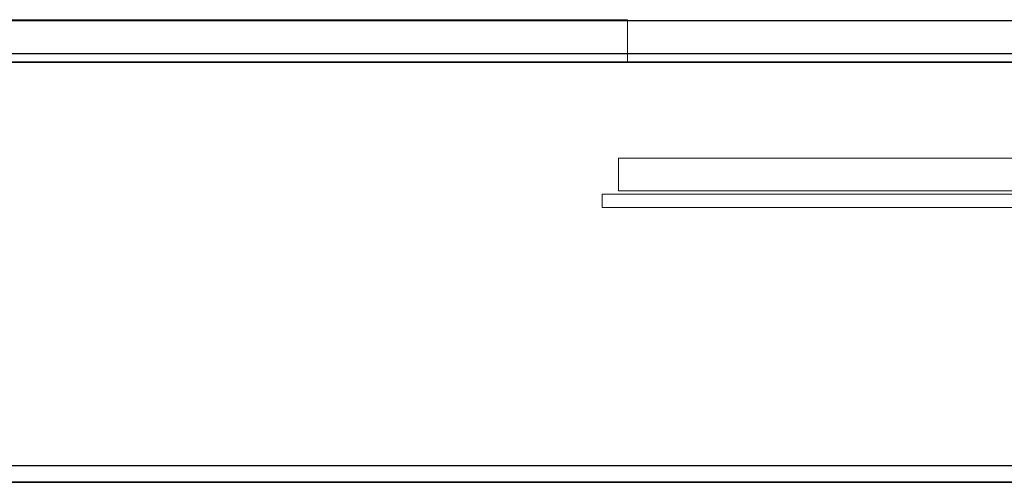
# Model space of a CAD drawing. Header units: metres. Extents: x 391.1 to 430.4, y 12.7 to 29.8.
# Tile 34 of 208: x 394.2 to 397.2, y 27 to 28.4. Entities that reach past the tile are written whole.
import ezdxf

# ---------------------------------------------------------------- set-up
doc = ezdxf.new("R2010")
doc.units = ezdxf.units.M
doc.layers.add('01_CARPINTERIA', color=5, linetype='Continuous', lineweight=25, true_color=0x0000ff)
doc.layers.add('01_SUELOS', color=7, linetype='Continuous', lineweight=25, true_color=0x007f00)
for name, color, linetype, lineweight in [('A-DETL-____-MBND', 7, 'Continuous', 18), ('A-GENM-____-OTLN', 7, 'Continuous', 18), ('A-WALL-____-MCUT', 7, 'Continuous', 25), ('A-WALL-____-OTLN', 7, 'Continuous', 25)]:
    doc.layers.add(name, color=color, linetype=linetype, lineweight=lineweight)

# ---------------------------------------------------------------- blocks, each defined once
blk = doc.blocks.new('Family - Evans P-1-153441-02_SAN_P0')
at = {"layer": 'A-DETL-____-MBND', "color": 253, "true_color": 0xaaaaaa}
blk.add_line((0, 0), (4.8372, 0), dxfattribs=at)
blk = doc.blocks.new('Family - Vano de puerta PS-1-153443-02_SAN_P0')
at = {"layer": 'A-DETL-____-MBND', "color": 253, "true_color": 0xaaaaaa}
for p, q in [((399.8564, 27.9407), (395.9893, 27.9407)), ((395.9893, 27.9407), (395.9893, 27.8407)), ((395.9893, 27.9407), (395.9893, 27.8407)), ((395.9893, 27.9407), (399.8564, 27.9407)), ((395.9893, 27.8407), (399.8564, 27.8407)), ((399.8564, 27.8407), (395.9893, 27.8407))]:
    blk.add_line(p, q, dxfattribs=at)
blk = doc.blocks.new('Family - Evans P-1-153567-02_SAN_P0')
at = {"layer": 'A-DETL-____-MBND', "color": 253, "true_color": 0xaaaaaa}
for p, q in [((0, 0.13), (0, 0)), ((0, 0), (0, 0.13)), ((4.6167, 0.13), (0, 0.13)), ((0, 0.13), (4.6167, 0.13)), ((0, 0), (4.6167, 0)), ((4.6167, 0), (0, 0)), ((0, 0), (4.8667, 0))]:
    blk.add_line(p, q, dxfattribs=at)
blk = doc.blocks.new('Family - Forjat PS-1-153576-02_SAN_P0')
at = {"layer": '01_SUELOS', "color": 9, "true_color": 0xaad4aa}
for p, q in [((9.3567, 14.0532), (0, 14.0532)), ((0, 14.0532), (9.3567, 14.0532))]:
    blk.add_line(p, q, dxfattribs=at)
blk = doc.blocks.new('Family - LONDR55-XX_ZZ-ARQ-CAA-M3D-Londres55-153674-02_SAN_P0')
at = {"layer": 'A-DETL-____-MBND', "color": 253, "true_color": 0xaaaaaa}
for p, q in [((0, 0.15), (3.9172, 0.15)), ((3.9172, 0.15), (0, 0.15)), ((3.9172, 0.15), (3.9172, 0.11)), ((3.9172, 0.15), (3.9172, 0.11)), ((0, 0.11), (3.9172, 0.11)), ((3.9172, 0.11), (0, 0.11))]:
    blk.add_line(p, q, dxfattribs=at)
blk = doc.blocks.new('Family - Porta PS-1-153675-02_SAN_P0')
blk.add_blockref('Family - LONDR55-XX_ZZ-ARQ-CAA-M3D-Londres55-153674-02_SAN_P0', (0, 0))
blk = doc.blocks.new('Family - LONDR55-XX_ZZ-ARQ-CAA-M3D-Londres55-155505-02_SAN_P0')
at = {"layer": '01_SUELOS', "color": 9, "true_color": 0xaad4aa}
for p, q in [((7.1267, 12.9), (0, 12.9)), ((0, 12.9), (7.1267, 12.9))]:
    blk.add_line(p, q, dxfattribs=at)
blk = doc.blocks.new('Family - Envans PB-155674-02_SAN_P0')
at = {"layer": 'A-WALL-____-MCUT', "color": 253, "true_color": 0xaaaaaa}
for p, q in [((7.1267, 0.05), (0, 0.05)), ((0, 0), (7.1267, 0))]:
    blk.add_line(p, q, dxfattribs=at)
at = {"layer": 'A-WALL-____-OTLN', "color": 253, "true_color": 0xaaaaaa}
for p, q in [((7.1267, 0.05), (0, 0.05)), ((0, 0), (7.1267, 0))]:
    blk.add_line(p, q, dxfattribs=at)
at = {"layer": 'A-WALL-____-OTLN', "color": 253, "lineweight": 18, "true_color": 0xaaaaaa}
blk.add_line((0, 0), (7.1267, 0), dxfattribs=at)
blk = doc.blocks.new('Family - Envans PB-155694-02_SAN_P0')
at = {"layer": 'A-WALL-____-MCUT', "color": 253, "true_color": 0xaaaaaa}
for p, q in [((9.0567, 0.1), (0, 0.1)), ((0, 0), (9.0567, 0))]:
    blk.add_line(p, q, dxfattribs=at)
at = {"layer": 'A-WALL-____-OTLN', "color": 253, "true_color": 0xaaaaaa}
for p, q in [((9.0567, 0.1), (0, 0.1)), ((0, 0), (9.0567, 0))]:
    blk.add_line(p, q, dxfattribs=at)
at = {"layer": 'A-WALL-____-OTLN', "color": 253, "lineweight": 18, "true_color": 0xaaaaaa}
blk.add_line((0, 0), (9.0567, 0), dxfattribs=at)
blk = doc.blocks.new('LONDR55-XX_ZZ-ARQ-CAA-M3D-Londres55_ifc-1-02_SAN_P0')
at = {"layer": '01_CARPINTERIA', "color": 253, "lineweight": 18, "true_color": 0xaaaaaa, "rotation": 180}
blk.add_blockref('Family - Porta PS-1-153675-02_SAN_P0', (399.8564, 27.9407), dxfattribs=at)
at = {"layer": '01_SUELOS', "color": 253, "lineweight": 18, "true_color": 0xaaaaaa}
for name, p in [('Family - Forjat PS-1-153576-02_SAN_P0', (391.3997, 14.1806)), ('Family - LONDR55-XX_ZZ-ARQ-CAA-M3D-Londres55-155505-02_SAN_P0', (391.6997, 14.0508))]:
    blk.add_blockref(name, p, dxfattribs=at)
at = {"layer": 'A-GENM-____-OTLN', "color": 253, "lineweight": 18, "true_color": 0xaaaaaa}
blk.add_blockref('Family - Vano de puerta PS-1-153443-02_SAN_P0', (0, 0), dxfattribs=at)
at = {"layer": 'A-WALL-____-OTLN', "color": 253, "lineweight": 18, "true_color": 0xaaaaaa, "rotation": 180}
for name, p in [('Family - Evans P-1-153567-02_SAN_P0', (396.0164, 28.3639)), ('Family - Envans PB-155694-02_SAN_P0', (400.7564, 28.3608)), ('Family - Evans P-1-153441-02_SAN_P0', (400.8264, 27.9407))]:
    blk.add_blockref(name, p, dxfattribs=at)
at = {"layer": 'A-WALL-____-OTLN', "color": 253, "lineweight": 18, "true_color": 0xaaaaaa}
blk.add_blockref('Family - Envans PB-155674-02_SAN_P0', (391.6997, 26.9508), dxfattribs=at)

msp = doc.modelspace()

# ---------------------------------------------------------------- block references
at = {"lineweight": 5}
msp.add_blockref('LONDR55-XX_ZZ-ARQ-CAA-M3D-Londres55_ifc-1-02_SAN_P0', (0, 0), dxfattribs=at)

doc.saveas('drawing.dxf')
